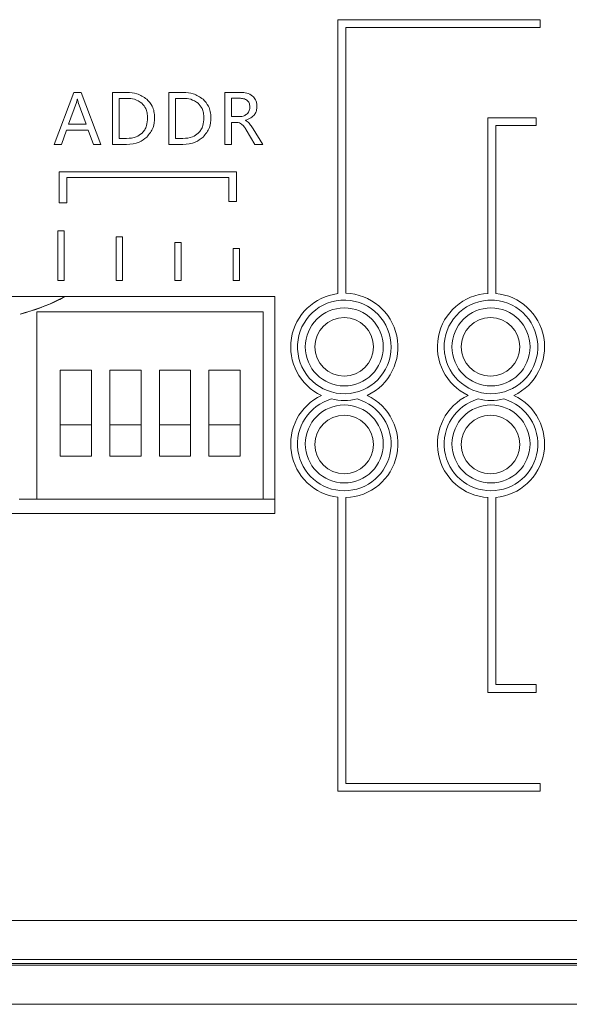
# Model space of a CAD drawing. Header units: millimetres. Extents: x 4100 to 4693, y 1813 to 3018.
# Tile 18 of 29: x 4425 to 4454, y 1979 to 2029. Entities that reach past the tile are written whole.
import ezdxf

# ---------------------------------------------------------------- set-up
doc = ezdxf.new("R2010")
doc.units = ezdxf.units.MM

msp = doc.modelspace()

# ---------------------------------------------------------------- linework, layer by layer
at = {"color": 0, "linetype": 'ByBlock', "lineweight": 5}
for p, q in [((4441.727, 2029.087), (4441.727, 2015.042)), ((4452.089, 2029.087), (4441.727, 2029.087)), ((4442.127, 2028.687), (4452.089, 2028.687)), ((4442.127, 2015.06), (4442.127, 2028.687)), ((4452.089, 2028.687), (4452.089, 2029.087)), ((4428.185, 2025.362), (4427.171, 2022.694)), ((4428.552, 2025.362), (4428.185, 2025.362)), ((4429.565, 2022.694), (4428.552, 2025.362)), ((4430.917, 2025.362), (4430.158, 2025.362)), ((4430.158, 2025.362), (4430.158, 2022.694)), ((4433.044, 2025.362), (4433.044, 2022.694)), ((4433.803, 2025.362), (4433.044, 2025.362)), ((4435.93, 2025.362), (4435.93, 2022.694)), ((4436.741, 2025.362), (4435.93, 2025.362)), ((4428.313, 2024.835), (4427.915, 2023.725)), ((4428.365, 2025.021), (4428.356, 2025.021)), ((4428.807, 2023.725), (4428.406, 2024.835)), ((4430.903, 2025.055), (4430.501, 2025.055)), ((4430.501, 2025.055), (4430.501, 2022.999)), ((4433.789, 2025.055), (4433.387, 2025.055)), ((4433.387, 2025.055), (4433.387, 2022.999)), ((4436.684, 2025.06), (4436.274, 2025.06)), ((4436.274, 2025.06), (4436.274, 2024.118)), ((4436.274, 2024.118), (4436.679, 2024.118)), ((4427.915, 2023.725), (4428.807, 2023.725)), ((4436.274, 2022.694), (4436.274, 2023.817)), ((4436.274, 2023.817), (4436.521, 2023.817)), ((4436.977, 2023.92), (4436.977, 2023.929)), ((4449.419, 2024.06), (4449.419, 2015.057)), ((4451.889, 2024.06), (4449.419, 2024.06)), ((4449.819, 2023.66), (4451.889, 2023.66)), ((4449.819, 2015.05), (4449.819, 2023.66)), ((4451.889, 2023.66), (4451.889, 2024.06)), ((4427.551, 2022.694), (4427.806, 2023.424)), ((4427.806, 2023.424), (4428.914, 2023.424)), ((4428.914, 2023.424), (4429.185, 2022.694)), ((4437.026, 2023.434), (4437.467, 2022.694)), ((4437.872, 2022.694), (4437.374, 2023.493)), ((4427.171, 2022.694), (4427.551, 2022.694)), ((4429.185, 2022.694), (4429.565, 2022.694)), ((4430.158, 2022.694), (4430.889, 2022.694)), ((4430.501, 2022.999), (4430.887, 2022.999)), ((4433.044, 2022.694), (4433.775, 2022.694)), ((4433.387, 2022.999), (4433.774, 2022.999)), ((4435.93, 2022.694), (4436.274, 2022.694)), ((4437.467, 2022.694), (4437.872, 2022.694)), ((4436.522, 2021.286), (4427.423, 2021.286)), ((4427.423, 2021.286), (4427.423, 2019.699)), ((4436.522, 2019.765), (4436.522, 2021.286)), ((4427.823, 2020.995), (4436.122, 2020.995)), ((4427.823, 2019.699), (4427.823, 2020.995)), ((4436.122, 2020.995), (4436.122, 2019.765)), ((4427.423, 2019.699), (4427.823, 2019.699)), ((4436.122, 2019.765), (4436.522, 2019.765)), ((4427.356, 2018.259), (4427.356, 2015.724)), ((4427.682, 2018.259), (4427.356, 2018.259)), ((4427.682, 2015.724), (4427.682, 2018.259)), ((4430.356, 2017.959), (4430.356, 2015.724)), ((4430.682, 2017.959), (4430.356, 2017.959)), ((4430.682, 2015.724), (4430.682, 2017.959)), ((4433.682, 2017.659), (4433.356, 2017.659)), ((4433.356, 2017.659), (4433.356, 2015.724)), ((4433.682, 2015.724), (4433.682, 2017.659)), ((4436.356, 2017.359), (4436.356, 2015.724)), ((4436.682, 2017.359), (4436.356, 2017.359)), ((4436.682, 2015.724), (4436.682, 2017.359)), ((4427.356, 2015.724), (4427.682, 2015.724)), ((4430.356, 2015.724), (4430.682, 2015.724)), ((4433.356, 2015.724), (4433.682, 2015.724)), ((4436.356, 2015.724), (4436.682, 2015.724)), ((4438.486, 2014.891), (4412.166, 2014.891)), ((4438.486, 2003.769), (4438.486, 2014.891)), ((4441.871, 2014.705), (4442.127, 2014.705)), ((4442.127, 2014.705), (4442.127, 2014.71)), ((4449.419, 2014.707), (4449.419, 2014.705)), ((4449.419, 2014.705), (4449.753, 2014.705)), ((4437.885, 2014.112), (4426.285, 2014.112)), ((4426.285, 2014.112), (4426.285, 2004.512)), ((4437.885, 2004.512), (4437.885, 2014.112)), ((4429.085, 2011.112), (4427.485, 2011.112)), ((4427.485, 2011.112), (4427.485, 2008.312)), ((4429.085, 2008.312), (4429.085, 2011.112)), ((4431.625, 2011.112), (4430.025, 2011.112)), ((4430.025, 2011.112), (4430.025, 2008.312)), ((4431.625, 2008.312), (4431.625, 2011.112)), ((4434.165, 2011.112), (4432.565, 2011.112)), ((4432.565, 2011.112), (4432.565, 2008.312)), ((4434.165, 2008.312), (4434.165, 2011.112)), ((4436.705, 2011.112), (4435.105, 2011.112)), ((4435.105, 2011.112), (4435.105, 2008.312)), ((4436.705, 2008.312), (4436.705, 2011.112)), ((4429.085, 2008.312), (4427.485, 2008.312)), ((4427.485, 2008.312), (4427.485, 2006.712)), ((4429.085, 2006.712), (4429.085, 2008.312)), ((4431.625, 2008.312), (4430.025, 2008.312)), ((4430.025, 2008.312), (4430.025, 2006.712)), ((4431.625, 2006.712), (4431.625, 2008.312)), ((4434.165, 2008.312), (4432.565, 2008.312)), ((4432.565, 2008.312), (4432.565, 2006.712)), ((4434.165, 2006.712), (4434.165, 2008.312)), ((4436.705, 2008.312), (4435.105, 2008.312)), ((4435.105, 2008.312), (4435.105, 2006.712)), ((4436.705, 2006.712), (4436.705, 2008.312)), ((4427.485, 2006.712), (4429.085, 2006.712)), ((4430.025, 2006.712), (4431.625, 2006.712)), ((4432.565, 2006.712), (4434.165, 2006.712)), ((4435.105, 2006.712), (4436.705, 2006.712)), ((4425.385, 2004.512), (4426.285, 2004.512)), ((4426.285, 2004.512), (4437.885, 2004.512)), ((4437.885, 2004.512), (4438.486, 2004.512)), ((4441.727, 2004.606), (4441.727, 1989.532)), ((4442.127, 1989.932), (4442.127, 2004.588)), ((4449.419, 2004.591), (4449.419, 1994.603)), ((4449.819, 1995.003), (4449.819, 2004.598)), ((4357.647, 2003.769), (4438.486, 2003.769)), ((4451.889, 1995.003), (4449.819, 1995.003)), ((4451.889, 1994.603), (4451.889, 1995.003)), ((4449.419, 1994.603), (4451.889, 1994.603)), ((4452.089, 1989.932), (4442.127, 1989.932)), ((4452.089, 1989.532), (4452.089, 1989.932)), ((4441.727, 1989.532), (4452.089, 1989.532)), ((4180.553, 1982.912), (4616.553, 1982.912)), ((4616.553, 1980.912), (4180.553, 1980.912)), ((4481.553, 1980.712), (4315.553, 1980.712)), ((4180.553, 1980.612), (4616.553, 1980.612)), ((4616.553, 1978.612), (4180.553, 1978.612))]:
    msp.add_line(p, q, dxfattribs=at)
for centre, radius in [((4442.051, 2012.312), 2), ((4449.573, 2012.312), 2), ((4442.047, 2012.312), 1.5), ((4449.547, 2012.312), 1.5), ((4442.051, 2007.337), 2), ((4449.573, 2007.337), 2), ((4442.047, 2007.312), 1.5), ((4449.547, 2007.312), 1.5)]:
    msp.add_circle(centre, radius, dxfattribs=at)
for centre, radius, start, end in [((4442.051, 2012.312), 2.75, 96.7715, 244.7531), ((4442.051, 2012.312), 2.75, 295.2469, 88.4217), ((4449.573, 2012.312), 2.75, 93.2024, 244.7531), ((4449.573, 2012.312), 2.75, 295.2469, 84.8599), ((4442.051, 2012.312), 2.4, 94.3092, 88.1914), ((4449.573, 2012.312), 2.4, 93.67, 85.6908), ((4442.051, 2007.337), 2.75, 115.2469, 263.2285), ((4442.051, 2007.337), 2.4, 106.0762, 73.9238), ((4442.051, 2012.312), 2.75, 256.0148, 283.9852), ((4442.051, 2007.337), 2.75, 271.5783, 64.7531), ((4449.573, 2007.337), 2.75, 115.2469, 266.7976), ((4449.573, 2007.337), 2.4, 106.0762, 73.9238), ((4449.573, 2012.312), 2.75, 256.0148, 283.9852), ((4449.573, 2007.337), 2.75, 275.1401, 64.7531)]:
    msp.add_arc(centre, radius, start, end, dxfattribs=at)
for points, knots in [([(4431.922, 2025.009), (4431.757, 2025.122), (4431.452, 2025.331), (4431.085, 2025.352), (4430.917, 2025.362)], [0, 0, 0, 0, 0.541284, 1, 1, 1, 1]), ([(4434.808, 2025.009), (4434.643, 2025.122), (4434.339, 2025.331), (4433.971, 2025.352), (4433.803, 2025.362)], [0, 0, 0, 0, 0.541284, 1, 1, 1, 1]), ([(4437.348, 2025.174), (4437.252, 2025.234), (4437.065, 2025.35), (4436.846, 2025.358), (4436.741, 2025.362)], [0, 0, 0, 0, 0.518762, 1, 1, 1, 1]), ([(4437.568, 2024.649), (4437.565, 2024.708), (4437.559, 2024.821), (4437.499, 2025.012), (4437.405, 2025.113), (4437.348, 2025.174)], [0, 0, 0, 0, 0.303871, 0.580632, 1, 1, 1, 1]), ([(4428.356, 2025.021), (4428.35, 2024.981), (4428.339, 2024.918), (4428.32, 2024.858), (4428.313, 2024.835)], [0, 0, 0, 0, 0.628473, 1, 1, 1, 1]), ([(4428.406, 2024.835), (4428.398, 2024.863), (4428.381, 2024.924), (4428.371, 2024.987), (4428.365, 2025.021)], [0, 0, 0, 0, 0.459015, 1, 1, 1, 1]), ([(4431.67, 2024.804), (4431.546, 2024.884), (4431.312, 2025.037), (4431.034, 2025.049), (4430.903, 2025.055)], [0, 0, 0, 0, 0.529767, 1, 1, 1, 1]), ([(4431.962, 2024.053), (4431.958, 2024.14), (4431.95, 2024.304), (4431.874, 2024.576), (4431.746, 2024.719), (4431.67, 2024.804)], [0, 0, 0, 0, 0.3152234, 0.5949377, 1, 1, 1, 1]), ([(4432.323, 2024.061), (4432.317, 2024.166), (4432.306, 2024.369), (4432.194, 2024.711), (4432.025, 2024.897), (4431.922, 2025.009)], [0, 0, 0, 0, 0.298046, 0.573668, 1, 1, 1, 1]), ([(4434.557, 2024.804), (4434.432, 2024.884), (4434.198, 2025.037), (4433.92, 2025.049), (4433.789, 2025.055)], [0, 0, 0, 0, 0.529682, 1, 1, 1, 1]), ([(4434.848, 2024.053), (4434.844, 2024.14), (4434.837, 2024.304), (4434.76, 2024.576), (4434.632, 2024.719), (4434.557, 2024.804)], [0, 0, 0, 0, 0.315203, 0.594905, 1, 1, 1, 1]), ([(4435.209, 2024.061), (4435.203, 2024.166), (4435.192, 2024.369), (4435.08, 2024.711), (4434.911, 2024.897), (4434.808, 2025.009)], [0, 0, 0, 0, 0.298052, 0.573686, 1, 1, 1, 1]), ([(4437.074, 2024.943), (4437.046, 2024.963), (4436.989, 2025.006), (4436.856, 2025.051), (4436.752, 2025.057), (4436.684, 2025.06)], [0, 0, 0, 0, 0.244906, 0.511093, 1, 1, 1, 1]), ([(4436.977, 2023.929), (4437.076, 2023.963), (4437.259, 2024.026), (4437.455, 2024.211), (4437.555, 2024.427), (4437.564, 2024.572), (4437.568, 2024.649)], [0, 0, 0, 0, 0.307191, 0.570698, 0.775022, 1, 1, 1, 1]), ([(4437.061, 2024.256), (4437.108, 2024.313), (4437.195, 2024.419), (4437.204, 2024.555), (4437.208, 2024.617)], [0, 0, 0, 0, 0.543536, 1, 1, 1, 1]), ([(4437.208, 2024.617), (4437.206, 2024.654), (4437.202, 2024.724), (4437.165, 2024.842), (4437.108, 2024.905), (4437.074, 2024.943)], [0, 0, 0, 0, 0.304306, 0.581298, 1, 1, 1, 1]), ([(4431.922, 2023.067), (4432.05, 2023.225), (4432.289, 2023.516), (4432.312, 2023.889), (4432.323, 2024.061)], [0, 0, 0, 0, 0.540188, 1, 1, 1, 1]), ([(4434.808, 2023.067), (4434.937, 2023.225), (4435.175, 2023.516), (4435.198, 2023.889), (4435.209, 2024.061)], [0, 0, 0, 0, 0.540179, 1, 1, 1, 1]), ([(4436.679, 2024.118), (4436.761, 2024.124), (4436.902, 2024.134), (4437.014, 2024.22), (4437.061, 2024.256)], [0, 0, 0, 0, 0.5794167, 1, 1, 1, 1]), ([(4431.678, 2023.276), (4431.727, 2023.331), (4431.826, 2023.444), (4431.94, 2023.708), (4431.953, 2023.919), (4431.962, 2024.053)], [0, 0, 0, 0, 0.259891, 0.527755, 1, 1, 1, 1]), ([(4434.564, 2023.276), (4434.613, 2023.331), (4434.712, 2023.444), (4434.826, 2023.708), (4434.84, 2023.919), (4434.848, 2024.053)], [0, 0, 0, 0, 0.259891, 0.527755, 1, 1, 1, 1]), ([(4436.521, 2023.817), (4436.575, 2023.813), (4436.669, 2023.807), (4436.749, 2023.758), (4436.783, 2023.737)], [0, 0, 0, 0, 0.574131, 1, 1, 1, 1]), ([(4436.783, 2023.737), (4436.829, 2023.694), (4436.924, 2023.604), (4436.991, 2023.492), (4437.026, 2023.434)], [0, 0, 0, 0, 0.4809336, 1, 1, 1, 1]), ([(4437.167, 2023.787), (4437.136, 2023.817), (4437.079, 2023.871), (4437.009, 2023.905), (4436.977, 2023.92)], [0, 0, 0, 0, 0.55734, 1, 1, 1, 1]), ([(4437.374, 2023.493), (4437.334, 2023.559), (4437.271, 2023.662), (4437.194, 2023.755), (4437.167, 2023.787)], [0, 0, 0, 0, 0.647527, 1, 1, 1, 1]), ([(4430.887, 2022.999), (4431.06, 2023.009), (4431.353, 2023.027), (4431.584, 2023.203), (4431.678, 2023.276)], [0, 0, 0, 0, 0.59118, 1, 1, 1, 1]), ([(4430.889, 2022.694), (4431.11, 2022.71), (4431.492, 2022.739), (4431.794, 2022.97), (4431.922, 2023.067)], [0, 0, 0, 0, 0.5772672, 1, 1, 1, 1]), ([(4433.774, 2022.999), (4433.947, 2023.009), (4434.24, 2023.027), (4434.47, 2023.203), (4434.564, 2023.276)], [0, 0, 0, 0, 0.591136, 1, 1, 1, 1]), ([(4433.775, 2022.694), (4433.996, 2022.71), (4434.378, 2022.739), (4434.68, 2022.97), (4434.808, 2023.067)], [0, 0, 0, 0, 0.577267, 1, 1, 1, 1]), ([(4427.7, 2014.891), (4427.605, 2014.838), (4426.891, 2014.439), (4426.105, 2014.2), (4425.422, 2013.992)], [0, 0, 0, 0, 0.132102, 1, 1, 1, 1]), ([(4427.714, 2014.891), (4427.601, 2014.828), (4426.884, 2014.429), (4426.095, 2014.19), (4425.43, 2013.989)], [0, 0, 0, 0, 0.157523, 1, 1, 1, 1])]:
    msp.add_open_spline(points, degree=3, knots=knots, dxfattribs=at)

doc.saveas('drawing.dxf')
